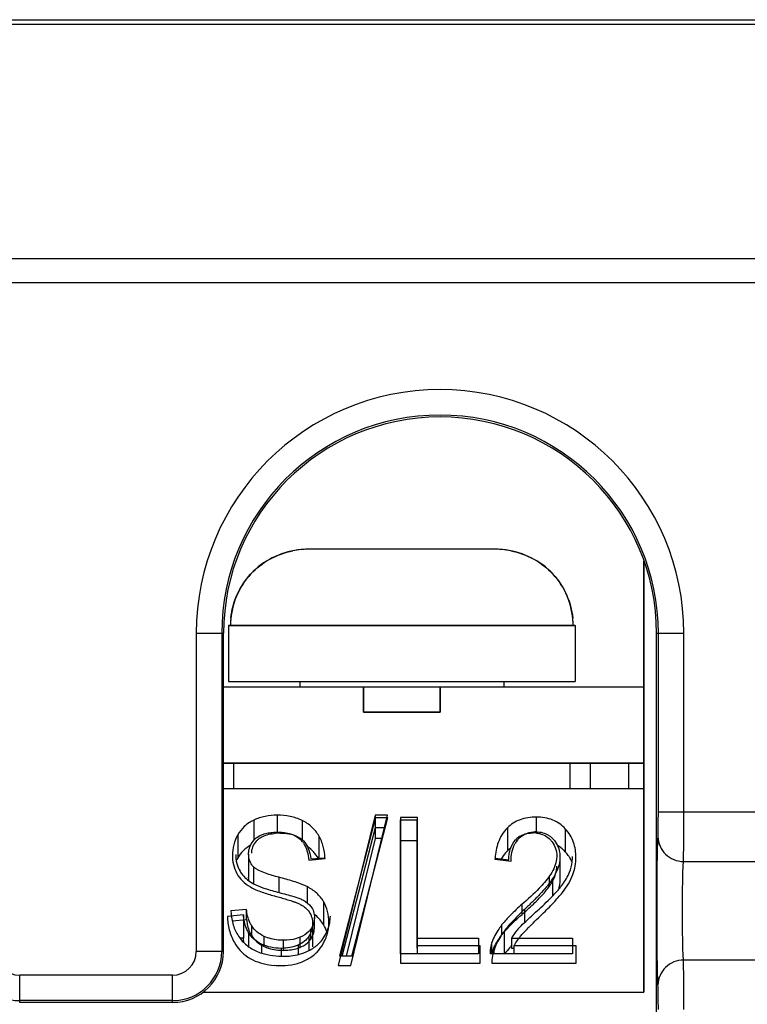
# Model space of a CAD drawing. Header units: millimetres. Extents: x 0 to 1105, y 0 to 772.
# Tile 11 of 50: x 136 to 150, y 362 to 381. Entities that reach past the tile are written whole.
import ezdxf

# ---------------------------------------------------------------- set-up
doc = ezdxf.new("R2010")
doc.units = ezdxf.units.MM
doc.header["$LTSCALE"] = 60.775
doc.layers.get('0').update_dxf_attribs({"linetype": 'CONTINUOUS'})
doc.layers.add('07_ALL_FEATURES', color=7, linetype='CONTINUOUS')

msp = doc.modelspace()

# ---------------------------------------------------------------- linework, layer by layer
at = {"linetype": 'Continuous'}
for p, q in [((145.196, 371.069), (141.53, 371.069)), ((148.113, 370.835), (148.113, 362.369)), ((139.963, 369.569), (139.963, 368.469)), ((139.963, 369.569), (146.763, 369.569)), ((146.763, 369.569), (146.763, 368.469)), ((139.963, 368.469), (146.762, 368.469)), ((141.363, 368.469), (141.363, 368.369)), ((145.363, 368.469), (145.363, 368.369)), ((139.864, 368.369), (148.113, 368.369)), ((142.613, 368.369), (142.613, 367.869)), ((144.113, 368.369), (144.113, 367.869)), ((142.613, 367.869), (144.113, 367.869)), ((139.864, 366.869), (148.113, 366.869)), ((140.063, 366.369), (140.063, 366.869)), ((146.663, 366.869), (146.663, 366.369)), ((147.813, 366.869), (147.813, 366.369)), ((139.863, 366.369), (148.113, 366.369)), ((140.458, 365.749), (140.458, 365.352)), ((140.917, 365.846), (140.917, 365.513)), ((141.406, 365.743), (141.406, 365.365)), ((142.839, 365.846), (142.114, 362.892)), ((142.361, 362.892), (143.084, 365.846)), ((142.839, 365.846), (142.839, 365.391)), ((143.084, 365.846), (142.839, 365.846)), ((143.34, 365.798), (143.34, 362.941)), ((143.671, 365.798), (143.34, 365.798)), ((143.671, 363.122), (143.671, 365.798)), ((146.002, 365.809), (146.002, 365.519)), ((145.434, 365.597), (145.434, 365.142)), ((146.572, 365.581), (146.572, 365.126)), ((140.144, 365.463), (140.144, 365.007)), ((141.733, 365.443), (141.733, 365.001)), ((142.839, 365.391), (142.271, 363.077)), ((142.973, 365.391), (142.839, 365.391)), ((143.665, 365.342), (143.34, 365.342)), ((140.356, 365.084), (140.356, 364.629)), ((141.539, 364.966), (141.856, 364.993)), ((145.19, 364.983), (145.506, 364.946)), ((146.466, 365.024), (146.466, 364.568)), ((140.452, 364.831), (140.452, 364.501)), ((140.951, 364.626), (140.951, 364.329)), ((146.323, 364.601), (146.323, 364.259)), ((141.504, 364.443), (141.504, 364.127)), ((140.863, 364.261), (140.874, 364.258)), ((141.827, 364.152), (141.827, 363.697)), ((145.772, 363.997), (145.772, 363.738)), ((140.253, 363.89), (139.941, 363.859)), ((140.253, 363.89), (140.253, 363.434)), ((140.356, 363.537), (140.356, 363.263)), ((141.612, 363.716), (141.612, 363.261)), ((145.369, 363.564), (145.369, 363.122)), ((140.253, 363.434), (140.188, 363.428)), ((141.541, 363.471), (141.541, 363.188)), ((140.608, 363.314), (140.608, 363.139)), ((140.992, 363.231), (140.992, 363.079)), ((141.326, 363.296), (141.326, 363.109)), ((144.902, 363.278), (143.671, 363.278)), ((144.902, 362.941), (144.902, 363.278)), ((145.167, 363.185), (145.167, 363.122)), ((145.559, 363.278), (145.559, 363.122)), ((146.785, 363.278), (145.559, 363.278)), ((146.785, 362.941), (146.785, 363.278)), ((145.132, 362.969), (145.132, 362.941)), ((142.114, 362.892), (142.361, 362.892)), ((143.34, 362.941), (144.902, 362.941)), ((145.132, 362.941), (146.785, 362.941)), ((139.46, 362.369), (148.113, 362.369))]:
    msp.add_line(p, q, dxfattribs=at)
for centre, radius, start, end in [((141.529, 369.476), 1.593, 93.9526, 95.1455), ((141.53, 369.467), 1.602, 89.9986, 93.9503), ((145.196, 369.467), 1.602, 86.0497, 90.0014), ((145.197, 369.476), 1.593, 84.9104, 86.0474), ((141.484, 369.569), 1.484, 175.8514, 179.9974), ((141.486, 369.569), 1.487, 174.8452, 175.8526), ((145.239, 369.569), 1.487, 4.1475, 5.0358), ((145.242, 369.569), 1.484, 0.0026, 4.1486), ((145.995, 364.885), 0.634, 89.9924, 91.7576), ((140.736, 365.118), 0.362, 126.2635, 132.2858), ((141.046, 365.033), 0.467, 37.4602, 46.8829), ((141.029, 365.02), 0.489, 34.3027, 37.4995), ((146.008, 365.047), 0.488, 141.9134, 151.1873), ((145.996, 365.056), 0.472, 138.8165, 141.8462), ((146.02, 365.099), 0.418, 56.5455, 57.451), ((145.977, 365.049), 0.484, 42.3127, 45.1314), ((145.922, 364.653), 0.691, 127.7002, 134.9669), ((140.874, 364.588), 0.842, 150.1178, 154.5448), ((140.657, 364.944), 1.2, 2.3289, 3.2068), ((146.818, 364.859), 1.632, 175.0366, 175.6506), ((146.015, 364.606), 0.761, 27.8557, 33.9174), ((146.017, 364.607), 0.759, 24.8518, 27.8534), ((141.14, 363.242), 0.829, 50.3831, 52.6985), ((141.066, 363.747), 0.865, 352.8685, 0.0193), ((141.2, 363.327), 0.728, 18.1116, 30.493), ((141.083, 363.745), 0.849, 344.9301, 352.8431), ((140.998, 363.779), 0.94, 330.5484, 336.0594), ((141.034, 363.762), 0.9, 336.105, 337.0901), ((141.058, 363.753), 0.875, 337.0721, 344.8893), ((146.593, 362.712), 1.179, 140.1456, 151.3095), ((145.835, 362.964), 0.704, 161.7143, 167.043), ((140.797, 363.753), 0.83, 236.6589, 244.3174), ((141.097, 363.769), 0.859, 297.0165, 300.4692), ((145.815, 362.968), 0.684, 167.0431, 179.9917), ((141.005, 364.688), 1.796, 265.4711, 270.0735)]:
    msp.add_arc(centre, radius, start, end, dxfattribs=at)
for points, knots in [([(141.386, 371.063), (141.213, 371.047), (140.867, 370.957), (140.427, 370.655), (140.116, 370.221), (140.022, 369.876), (140.006, 369.702)], [0, 0, 0, 0, 0.250067, 0.500068, 0.750037, 1, 1, 1, 1]), ([(146.72, 369.699), (146.705, 369.874), (146.611, 370.22), (146.3, 370.655), (145.858, 370.957), (145.512, 371.047), (145.338, 371.063)], [0, 0, 0, 0, 0.249965, 0.499933, 0.749934, 1, 1, 1, 1]), ([(140.458, 365.749), (140.391, 365.716), (140.268, 365.637), (140.178, 365.522), (140.144, 365.463)], [0, 0, 0, 0, 0.52124, 1, 1, 1, 1]), ([(140.917, 365.846), (140.837, 365.846), (140.679, 365.832), (140.528, 365.782), (140.458, 365.749)], [0, 0, 0, 0, 0.50848, 1, 1, 1, 1]), ([(141.406, 365.743), (141.332, 365.779), (141.17, 365.832), (141.002, 365.846), (140.917, 365.846)], [0, 0, 0, 0, 0.491422, 1, 1, 1, 1]), ([(141.733, 365.443), (141.697, 365.505), (141.604, 365.625), (141.476, 365.709), (141.406, 365.743)], [0, 0, 0, 0, 0.47895, 1, 1, 1, 1]), ([(146.002, 365.809), (145.947, 365.809), (145.839, 365.802), (145.683, 365.763), (145.545, 365.694), (145.468, 365.631), (145.434, 365.597)], [0, 0, 0, 0, 0.263943, 0.522107, 0.768258, 1, 1, 1, 1]), ([(146.572, 365.581), (146.539, 365.617), (146.463, 365.684), (146.326, 365.758), (146.168, 365.801), (146.058, 365.809), (146.002, 365.809)], [0, 0, 0, 0, 0.230433, 0.47583, 0.734567, 1, 1, 1, 1]), ([(140.522, 365.411), (140.577, 365.451), (140.68, 365.49), (140.82, 365.51), (140.894, 365.513), (140.93, 365.513)], [0, 0, 0, 0, 0.484956, 0.741397, 1, 1, 1, 1]), ([(141.032, 365.508), (141.05, 365.507), (141.119, 365.498), (141.187, 365.479), (141.235, 365.458)], [0, 0, 0, 0, 0.254804, 1, 1, 1, 1]), ([(145.434, 365.597), (145.393, 365.557), (145.323, 365.467), (145.253, 365.315), (145.211, 365.159), (145.196, 365.053), (145.192, 365.001)], [0, 0, 0, 0, 0.262936, 0.513697, 0.758217, 1, 1, 1, 1]), ([(145.64, 365.367), (145.66, 365.389), (145.703, 365.431), (145.755, 365.463), (145.783, 365.476)], [0, 0, 0, 0, 0.485256, 1, 1, 1, 1]), ([(145.783, 365.476), (145.789, 365.478), (145.815, 365.489), (145.841, 365.498), (145.861, 365.503)], [0, 0, 0, 0, 0.24611, 1, 1, 1, 1]), ([(145.861, 365.503), (145.87, 365.505), (145.908, 365.514), (145.947, 365.518), (145.976, 365.519)], [0, 0, 0, 0, 0.24779, 1, 1, 1, 1]), ([(145.995, 365.519), (146.04, 365.519), (146.128, 365.509), (146.209, 365.474), (146.245, 365.451)], [0, 0, 0, 0, 0.513234, 1, 1, 1, 1]), ([(146.781, 365.016), (146.781, 365.066), (146.774, 365.166), (146.738, 365.314), (146.672, 365.457), (146.608, 365.542), (146.572, 365.581)], [0, 0, 0, 0, 0.241736, 0.486189, 0.737429, 1, 1, 1, 1]), ([(140.144, 365.463), (140.109, 365.401), (140.054, 365.269), (140.037, 365.128), (140.037, 365.059)], [0, 0, 0, 0, 0.507194, 1, 1, 1, 1]), ([(140.363, 365.163), (140.371, 365.204), (140.401, 365.288), (140.459, 365.356), (140.492, 365.386)], [0, 0, 0, 0, 0.482969, 1, 1, 1, 1]), ([(141.235, 365.458), (141.247, 365.453), (141.294, 365.431), (141.337, 365.4), (141.365, 365.374)], [0, 0, 0, 0, 0.259413, 1, 1, 1, 1]), ([(141.432, 365.295), (141.466, 365.246), (141.514, 365.138), (141.534, 365.023), (141.539, 364.966)], [0, 0, 0, 0, 0.507808, 1, 1, 1, 1]), ([(141.855, 365.011), (141.851, 365.085), (141.829, 365.235), (141.771, 365.376), (141.733, 365.443)], [0, 0, 0, 0, 0.493319, 1, 1, 1, 1]), ([(145.506, 364.946), (145.506, 365.003), (145.515, 365.119), (145.553, 365.231), (145.581, 365.282)], [0, 0, 0, 0, 0.494485, 1, 1, 1, 1]), ([(146.25, 365.447), (146.257, 365.443), (146.28, 365.427), (146.303, 365.407), (146.318, 365.392)], [0, 0, 0, 0, 0.255614, 1, 1, 1, 1]), ([(146.335, 365.375), (146.368, 365.338), (146.423, 365.257), (146.451, 365.164), (146.459, 365.118)], [0, 0, 0, 0, 0.513267, 1, 1, 1, 1]), ([(140.395, 365.259), (140.342, 365.228), (140.245, 365.154), (140.173, 365.057), (140.144, 365.007)], [0, 0, 0, 0, 0.517695, 1, 1, 1, 1]), ([(140.452, 364.831), (140.435, 364.848), (140.406, 364.886), (140.365, 364.97), (140.356, 365.04), (140.356, 365.084)], [0, 0, 0, 0, 0.263865, 0.515562, 1, 1, 1, 1]), ([(141.725, 365.001), (141.699, 365.044), (141.635, 365.129), (141.555, 365.198), (141.51, 365.228)], [0, 0, 0, 0, 0.485337, 1, 1, 1, 1]), ([(145.434, 365.142), (145.422, 365.13), (145.378, 365.083), (145.34, 365.029), (145.316, 364.987)], [0, 0, 0, 0, 0.256851, 1, 1, 1, 1]), ([(146.572, 365.126), (146.561, 365.138), (146.514, 365.185), (146.461, 365.225), (146.418, 365.251)], [0, 0, 0, 0, 0.242678, 1, 1, 1, 1]), ([(146.647, 365.031), (146.641, 365.039), (146.618, 365.072), (146.592, 365.103), (146.572, 365.126)], [0, 0, 0, 0, 0.246528, 1, 1, 1, 1]), ([(140.037, 365.059), (140.037, 364.998), (140.049, 364.874), (140.094, 364.757), (140.124, 364.702)], [0, 0, 0, 0, 0.493721, 1, 1, 1, 1]), ([(146.466, 365.024), (146.466, 364.95), (146.435, 364.8), (146.364, 364.666), (146.323, 364.601)], [0, 0, 0, 0, 0.490013, 1, 1, 1, 1]), ([(146.72, 364.679), (146.74, 364.733), (146.771, 364.844), (146.781, 364.959), (146.781, 365.016)], [0, 0, 0, 0, 0.503421, 1, 1, 1, 1]), ([(140.124, 364.702), (140.153, 364.649), (140.232, 364.547), (140.335, 364.47), (140.391, 364.436)], [0, 0, 0, 0, 0.481815, 1, 1, 1, 1]), ([(140.951, 364.626), (140.906, 364.638), (140.816, 364.663), (140.685, 364.705), (140.579, 364.747), (140.502, 364.79), (140.467, 364.815), (140.452, 364.831)], [0, 0, 0, 0, 0.257323, 0.512318, 0.762615, 0.884104, 1, 1, 1, 1]), ([(141.504, 364.443), (141.483, 364.454), (141.44, 364.474), (141.35, 364.509), (141.234, 364.547), (141.093, 364.589), (140.998, 364.614), (140.951, 364.626)], [0, 0, 0, 0, 0.121678, 0.245234, 0.495131, 0.747013, 1, 1, 1, 1]), ([(146.323, 364.601), (146.305, 364.573), (146.266, 364.519), (146.182, 364.414), (146.068, 364.287), (145.923, 364.14), (145.822, 364.045), (145.772, 363.997)], [0, 0, 0, 0, 0.121004, 0.243798, 0.492954, 0.745362, 1, 1, 1, 1]), ([(146.516, 364.33), (146.558, 364.384), (146.636, 364.495), (146.697, 364.617), (146.72, 364.679)], [0, 0, 0, 0, 0.508156, 1, 1, 1, 1]), ([(140.391, 364.436), (140.426, 364.415), (140.501, 364.38), (140.619, 364.335), (140.74, 364.296), (140.822, 364.272), (140.863, 364.261)], [0, 0, 0, 0, 0.243629, 0.493193, 0.745704, 1, 1, 1, 1]), ([(141.827, 364.152), (141.791, 364.213), (141.695, 364.327), (141.572, 364.408), (141.504, 364.443)], [0, 0, 0, 0, 0.480345, 1, 1, 1, 1]), ([(146.341, 364.128), (146.371, 364.161), (146.431, 364.227), (146.488, 364.295), (146.516, 364.33)], [0, 0, 0, 0, 0.502726, 1, 1, 1, 1]), ([(140.874, 364.258), (140.912, 364.248), (140.987, 364.227), (141.099, 364.194), (141.192, 364.165), (141.265, 364.14), (141.301, 364.127), (141.319, 364.119)], [0, 0, 0, 0, 0.251672, 0.50274, 0.752754, 0.876996, 1, 1, 1, 1]), ([(141.319, 364.119), (141.342, 364.109), (141.426, 364.067), (141.505, 364.007), (141.544, 363.95)], [0, 0, 0, 0, 0.265116, 1, 1, 1, 1]), ([(141.931, 363.747), (141.931, 363.817), (141.916, 363.958), (141.863, 364.091), (141.827, 364.152)], [0, 0, 0, 0, 0.493046, 1, 1, 1, 1]), ([(146.043, 363.828), (146.068, 363.852), (146.169, 363.951), (146.269, 364.051), (146.341, 364.128)], [0, 0, 0, 0, 0.251273, 1, 1, 1, 1]), ([(141.544, 363.95), (141.567, 363.915), (141.603, 363.839), (141.612, 363.757), (141.612, 363.716)], [0, 0, 0, 0, 0.508853, 1, 1, 1, 1]), ([(145.772, 363.997), (145.699, 363.929), (145.592, 363.825), (145.459, 363.679), (145.398, 363.603), (145.369, 363.564)], [0, 0, 0, 0, 0.505823, 0.754846, 1, 1, 1, 1]), ([(139.941, 363.859), (139.943, 363.77), (139.965, 363.591), (140.033, 363.423), (140.078, 363.344)], [0, 0, 0, 0, 0.493204, 1, 1, 1, 1]), ([(140.356, 363.537), (140.339, 363.564), (140.286, 363.675), (140.262, 363.799), (140.253, 363.89)], [0, 0, 0, 0, 0.256631, 1, 1, 1, 1]), ([(141.827, 363.697), (141.807, 363.731), (141.759, 363.797), (141.7, 363.854), (141.668, 363.88)], [0, 0, 0, 0, 0.488627, 1, 1, 1, 1]), ([(145.863, 363.652), (145.878, 363.666), (145.937, 363.725), (145.997, 363.784), (146.043, 363.828)], [0, 0, 0, 0, 0.249547, 1, 1, 1, 1]), ([(140.608, 363.314), (140.555, 363.341), (140.458, 363.402), (140.383, 363.49), (140.356, 363.537)], [0, 0, 0, 0, 0.520365, 1, 1, 1, 1]), ([(141.612, 363.716), (141.612, 363.674), (141.601, 363.587), (141.565, 363.508), (141.541, 363.471)], [0, 0, 0, 0, 0.491446, 1, 1, 1, 1]), ([(145.369, 363.564), (145.347, 363.535), (145.266, 363.416), (145.2, 363.286), (145.167, 363.185)], [0, 0, 0, 0, 0.25637, 1, 1, 1, 1]), ([(145.688, 363.467), (145.693, 363.474), (145.715, 363.499), (145.738, 363.524), (145.756, 363.543)], [0, 0, 0, 0, 0.248295, 1, 1, 1, 1]), ([(145.756, 363.543), (145.765, 363.552), (145.8, 363.588), (145.836, 363.625), (145.863, 363.652)], [0, 0, 0, 0, 0.249275, 1, 1, 1, 1]), ([(140.078, 363.344), (140.109, 363.289), (140.185, 363.182), (140.285, 363.096), (140.341, 363.059)], [0, 0, 0, 0, 0.484403, 1, 1, 1, 1]), ([(141.541, 363.471), (141.517, 363.433), (141.452, 363.363), (141.37, 363.315), (141.326, 363.296)], [0, 0, 0, 0, 0.479191, 1, 1, 1, 1]), ([(140.992, 363.231), (140.925, 363.231), (140.792, 363.243), (140.666, 363.286), (140.608, 363.314)], [0, 0, 0, 0, 0.509085, 1, 1, 1, 1]), ([(141.326, 363.296), (141.275, 363.273), (141.164, 363.24), (141.05, 363.231), (140.992, 363.231)], [0, 0, 0, 0, 0.492487, 1, 1, 1, 1]), ([(141.533, 363.029), (141.594, 363.064), (141.703, 363.149), (141.784, 363.26), (141.817, 363.317)], [0, 0, 0, 0, 0.517873, 1, 1, 1, 1]), ([(145.514, 363.284), (145.503, 363.27), (145.456, 363.218), (145.411, 363.164), (145.379, 363.122)], [0, 0, 0, 0, 0.252161, 1, 1, 1, 1]), ([(140.438, 363.005), (140.503, 362.973), (140.643, 362.925), (140.789, 362.903), (140.863, 362.897)], [0, 0, 0, 0, 0.491847, 1, 1, 1, 1]), ([(141.007, 362.892), (141.091, 362.892), (141.258, 362.909), (141.415, 362.967), (141.488, 363.004)], [0, 0, 0, 0, 0.509568, 1, 1, 1, 1])]:
    msp.add_open_spline(points, degree=3, knots=knots, dxfattribs=at)
for points in [[(140.93, 365.513), (140.964, 365.513), (140.998, 365.512), (141.032, 365.508)], [(140.356, 365.084), (140.356, 365.111), (140.358, 365.137), (140.363, 365.163)], [(146.459, 365.118), (146.464, 365.087), (146.466, 365.055), (146.466, 365.024)], [(140.361, 364.559), (140.357, 364.582), (140.356, 364.605), (140.356, 364.629)], [(146.466, 364.568), (146.466, 364.533), (146.462, 364.498), (146.456, 364.463)], [(146.456, 364.463), (146.451, 364.437), (146.445, 364.41), (146.437, 364.385)], [(140.266, 363.339), (140.26, 363.371), (140.256, 363.402), (140.253, 363.434)]]:
    msp.add_open_spline(points, degree=3, dxfattribs=at)
at = {"layer": '07_ALL_FEATURES', "linetype": 'Continuous'}
for p, q in [((123.06, 381.469), (211.966, 381.469)), ((123.97, 381.38), (211.056, 381.38)), ((123.89, 376.778), (189.663, 376.778)), ((211.136, 376.3), (123.89, 376.3)), ((145.196, 371.069), (141.53, 371.069)), ((148.113, 362.369), (148.113, 370.835)), ((139.963, 369.569), (139.963, 368.469)), ((146.763, 369.569), (139.963, 369.569)), ((146.763, 369.569), (146.763, 368.469)), ((139.328, 369.419), (139.328, 363.169)), ((139.328, 369.419), (139.864, 369.419)), ((139.828, 369.419), (139.828, 363.169)), ((139.862, 363.169), (139.864, 369.419)), ((148.369, 345.585), (148.362, 369.419)), ((148.362, 369.419), (148.898, 369.419)), ((148.398, 365.906), (148.398, 369.419)), ((148.898, 365.906), (148.898, 369.419)), ((139.963, 368.469), (146.763, 368.469)), ((141.363, 368.469), (141.363, 368.369)), ((145.363, 368.469), (145.363, 368.369)), ((139.864, 368.369), (148.113, 368.369)), ((142.613, 367.869), (142.613, 368.369)), ((144.113, 367.869), (144.113, 368.369)), ((144.113, 367.869), (142.613, 367.869)), ((148.113, 366.869), (139.864, 366.869)), ((147.063, 366.369), (147.063, 366.869)), ((139.863, 366.369), (148.113, 366.369)), ((153.328, 365.906), (148.398, 365.906)), ((142.849, 365.801), (142.139, 363.077)), ((142.381, 363.077), (143.09, 365.801)), ((142.849, 365.603), (142.849, 365.801)), ((142.849, 365.801), (143.09, 365.801)), ((143.34, 363.122), (143.34, 365.756)), ((143.34, 365.756), (143.665, 365.756)), ((143.665, 363.235), (143.665, 365.756)), ((142.19, 363.077), (142.849, 365.603)), ((142.849, 365.603), (143.025, 365.603)), ((141.576, 364.989), (141.855, 365.011)), ((145.192, 365), (145.463, 364.971)), ((146.713, 365.034), (146.713, 365.035)), ((148.891, 364.937), (152.835, 364.937)), ((146.263, 364.455), (146.263, 364.653)), ((140.316, 363.997), (140.01, 363.968)), ((140.316, 363.799), (140.316, 363.997)), ((145.723, 363.898), (145.723, 364.096)), ((140.033, 363.773), (140.316, 363.799)), ((141.647, 363.639), (141.647, 363.837)), ((140.416, 363.474), (140.416, 363.672)), ((141.577, 363.413), (141.577, 363.61)), ((145.329, 363.499), (145.329, 363.697)), ((140.663, 363.269), (140.663, 363.466)), ((141.039, 363.192), (141.039, 363.389)), ((141.367, 363.251), (141.367, 363.449)), ((143.665, 363.433), (144.871, 363.433)), ((144.871, 363.433), (144.871, 363.122)), ((145.131, 363.149), (145.131, 363.347)), ((145.515, 363.433), (145.515, 363.235)), ((145.515, 363.433), (146.716, 363.433)), ((146.716, 363.433), (146.716, 363.122)), ((139.862, 363.169), (139.328, 363.169)), ((145.515, 363.235), (145.559, 363.235)), ((142.381, 363.077), (142.139, 363.077)), ((144.871, 363.122), (143.34, 363.122)), ((145.096, 363.148), (145.097, 363.122)), ((146.716, 363.122), (145.097, 363.122)), ((152.835, 363.001), (148.891, 363.001)), ((135.863, 362.17), (135.863, 362.704)), ((138.863, 362.704), (135.863, 362.704)), ((138.863, 362.17), (138.863, 362.704)), ((138.863, 362.204), (135.863, 362.204)), ((139.46, 362.369), (148.113, 362.369)), ((138.863, 362.17), (135.863, 362.17))]:
    msp.add_line(p, q, dxfattribs=at)
for centre, radius, start, end in [((144.113, 369.419), 4.785, 0, 180), ((144.113, 369.419), 4.285, 0, 180), ((141.528, 369.49), 1.579, 95.1412, 101.1062), ((145.198, 369.489), 1.58, 78.8938, 84.9149), ((141.484, 369.569), 1.484, 174.8378, 179.9944), ((141.489, 369.569), 1.489, 174.279, 174.8408), ((145.237, 369.569), 1.489, 5.04, 5.7207), ((145.242, 369.569), 1.484, 0.0053, 5.0428), ((140.972, 364.303), 1.19, 91.9761, 94.4381), ((140.978, 364.116), 1.378, 89.9771, 91.9848), ((145.943, 364.914), 0.585, 85.01, 90.0563), ((140.777, 365.111), 0.35, 125.9543, 130.5419), ((141.134, 365.058), 0.409, 48.6487, 52.9282), ((141.113, 365.034), 0.442, 44.0995, 48.6382), ((145.924, 365.053), 0.449, 132.1545, 137.0979), ((145.905, 365.074), 0.421, 120.3262, 132.165), ((145.917, 365.019), 0.499, 40.3847, 44.09), ((145.936, 365.035), 0.473, 37.115, 40.3766), ((145.89, 365.034), 0.823, 352.7395, 359.99), ((141.211, 363.865), 0.749, 349.4159, 0.0206), ((141.257, 363.835), 0.391, 335.5875, 336.596), ((141.207, 363.868), 0.753, 342.3855, 344.0482), ((141.216, 363.865), 0.744, 344.0444, 349.3646), ((146.451, 362.888), 1.083, 138.365, 149.7966), ((141.223, 363.843), 0.728, 317.4924, 329.083), ((135.863, 363.169), 0.965, 180, 270), ((135.863, 363.169), 0.465, 180, 270), ((138.863, 363.169), 0.965, 270, 0), ((138.863, 363.169), 0.465, 270, 0), ((146.071, 362.819), 0.997, 157.1232, 160.6377), ((145.719, 362.943), 0.623, 161.7499, 163.3191), ((145.724, 362.941), 0.628, 160.6654, 161.7505)]:
    msp.add_arc(centre, radius, start, end, dxfattribs=at)
for centre, major_axis, start_param, end_param in [((144.113, 369.418), (0, 4.249), -1.570492, 1.570492), ((138.863, 363.169), (0, 0.999), -3.141593, -1.571101)]:
    msp.add_ellipse(centre, major_axis=major_axis, ratio=1, start_param=start_param, end_param=end_param, dxfattribs=at)
for points, knots in [([(140.007, 369.717), (140.023, 369.876), (140.108, 370.191), (140.377, 370.597), (140.761, 370.898), (141.067, 371.009), (141.224, 371.039)], [0, 0, 0, 0, 0.250004, 0.499979, 0.749975, 1, 1, 1, 1]), ([(145.502, 371.039), (145.659, 371.009), (145.965, 370.898), (146.349, 370.597), (146.618, 370.191), (146.703, 369.876), (146.719, 369.717)], [0, 0, 0, 0, 0.250027, 0.500027, 0.750005, 1, 1, 1, 1]), ([(148.392, 365.423), (148.396, 365.482), (148.396, 365.643), (148.398, 365.804), (148.398, 365.906)], [0, 0, 0, 0, 0.368733, 1, 1, 1, 1]), ([(148.891, 364.937), (148.895, 365.056), (148.896, 365.379), (148.898, 365.702), (148.898, 365.906)], [0, 0, 0, 0, 0.367573, 1, 1, 1, 1]), ([(140.571, 365.394), (140.59, 365.408), (140.685, 365.463), (140.795, 365.483), (140.88, 365.49)], [0, 0, 0, 0, 0.216261, 1, 1, 1, 1]), ([(140.979, 365.493), (141.003, 365.493), (141.089, 365.491), (141.175, 365.477), (141.235, 365.458)], [0, 0, 0, 0, 0.274045, 1, 1, 1, 1]), ([(145.783, 365.477), (145.795, 365.48), (145.847, 365.494), (145.901, 365.499), (145.943, 365.499)], [0, 0, 0, 0, 0.238397, 1, 1, 1, 1]), ([(146.07, 365.484), (146.109, 365.474), (146.184, 365.445), (146.247, 365.394), (146.275, 365.366)], [0, 0, 0, 0, 0.500507, 1, 1, 1, 1]), ([(140.416, 365.098), (140.416, 365.141), (140.431, 365.23), (140.48, 365.306), (140.51, 365.338)], [0, 0, 0, 0, 0.495584, 1, 1, 1, 1]), ([(141.43, 365.341), (141.472, 365.298), (141.542, 365.185), (141.569, 365.057), (141.576, 364.989)], [0, 0, 0, 0, 0.466175, 1, 1, 1, 1]), ([(145.463, 364.971), (145.463, 365.045), (145.479, 365.186), (145.551, 365.311), (145.595, 365.359)], [0, 0, 0, 0, 0.535318, 1, 1, 1, 1]), ([(146.314, 365.321), (146.343, 365.282), (146.39, 365.193), (146.404, 365.093), (146.404, 365.042)], [0, 0, 0, 0, 0.490177, 1, 1, 1, 1]), ([(148.391, 362.517), (148.387, 362.583), (148.382, 362.762), (148.373, 363.246), (148.371, 363.971), (148.373, 364.695), (148.382, 365.179), (148.387, 365.356), (148.392, 365.423)], [0, 0, 0, 0, 0.068796, 0.183977, 0.500379, 0.816527, 0.931411, 1, 1, 1, 1]), ([(148.391, 365.422), (148.392, 365.298), (148.503, 365.038), (148.765, 364.938), (148.891, 364.937)], [0, 0, 0, 0, 0.494354, 1, 1, 1, 1]), ([(140.103, 365.075), (140.103, 365.016), (140.116, 364.901), (140.16, 364.794), (140.189, 364.746)], [0, 0, 0, 0, 0.510941, 1, 1, 1, 1]), ([(146.404, 365.042), (146.404, 365.011), (146.39, 364.872), (146.325, 364.742), (146.263, 364.653)], [0, 0, 0, 0, 0.223999, 1, 1, 1, 1]), ([(148.891, 363.001), (148.887, 363.045), (148.882, 363.164), (148.873, 363.486), (148.871, 363.969), (148.873, 364.452), (148.882, 364.774), (148.887, 364.893), (148.891, 364.937)], [0, 0, 0, 0, 0.068767, 0.183848, 0.5, 0.816152, 0.931233, 1, 1, 1, 1]), ([(140.189, 364.746), (140.203, 364.721), (140.272, 364.622), (140.37, 364.546), (140.45, 364.501)], [0, 0, 0, 0, 0.235758, 1, 1, 1, 1]), ([(146.263, 364.455), (146.286, 364.488), (146.358, 364.606), (146.404, 364.745), (146.404, 364.845)], [0, 0, 0, 0, 0.283735, 1, 1, 1, 1]), ([(146.453, 364.402), (146.475, 364.429), (146.553, 364.529), (146.619, 364.639), (146.653, 364.724)], [0, 0, 0, 0, 0.277486, 1, 1, 1, 1]), ([(146.263, 364.653), (146.204, 364.565), (146.029, 364.372), (145.839, 364.197), (145.723, 364.096)], [0, 0, 0, 0, 0.408681, 1, 1, 1, 1]), ([(140.45, 364.501), (140.509, 364.468), (140.666, 364.407), (140.827, 364.361), (140.924, 364.336)], [0, 0, 0, 0, 0.403408, 1, 1, 1, 1]), ([(140.924, 364.336), (141.016, 364.312), (141.163, 364.273), (141.308, 364.229), (141.36, 364.208)], [0, 0, 0, 0, 0.631423, 1, 1, 1, 1]), ([(145.888, 364.047), (145.966, 364.12), (146.098, 364.249), (146.219, 364.39), (146.263, 364.455)], [0, 0, 0, 0, 0.576985, 1, 1, 1, 1]), ([(145.989, 363.939), (146.083, 364.025), (146.243, 364.174), (146.394, 364.332), (146.453, 364.402)], [0, 0, 0, 0, 0.58274, 1, 1, 1, 1]), ([(141.36, 364.208), (141.384, 364.198), (141.466, 364.16), (141.542, 364.104), (141.58, 364.052)], [0, 0, 0, 0, 0.290048, 1, 1, 1, 1]), ([(140.01, 363.968), (140.011, 363.884), (140.034, 363.717), (140.101, 363.563), (140.143, 363.494)], [0, 0, 0, 0, 0.509246, 1, 1, 1, 1]), ([(140.416, 363.672), (140.402, 363.693), (140.348, 363.794), (140.324, 363.909), (140.316, 363.997)], [0, 0, 0, 0, 0.224684, 1, 1, 1, 1]), ([(141.58, 364.052), (141.602, 364.022), (141.637, 363.953), (141.647, 363.876), (141.647, 363.837)], [0, 0, 0, 0, 0.487275, 1, 1, 1, 1]), ([(145.723, 364.096), (145.645, 364.027), (145.508, 363.9), (145.381, 363.762), (145.329, 363.697)], [0, 0, 0, 0, 0.555473, 1, 1, 1, 1]), ([(145.641, 363.607), (145.681, 363.652), (145.797, 363.763), (145.914, 363.871), (145.989, 363.939)], [0, 0, 0, 0, 0.369465, 1, 1, 1, 1]), ([(145.723, 363.898), (145.738, 363.911), (145.794, 363.96), (145.848, 364.01), (145.888, 364.047)], [0, 0, 0, 0, 0.261924, 1, 1, 1, 1]), ([(140.316, 363.799), (140.319, 363.767), (140.335, 363.655), (140.372, 363.543), (140.416, 363.474)], [0, 0, 0, 0, 0.280845, 1, 1, 1, 1]), ([(141.647, 363.837), (141.647, 363.823), (141.645, 363.769), (141.631, 363.716), (141.616, 363.679)], [0, 0, 0, 0, 0.255748, 1, 1, 1, 1]), ([(145.505, 363.695), (145.522, 363.711), (145.593, 363.781), (145.666, 363.848), (145.723, 363.898)], [0, 0, 0, 0, 0.232142, 1, 1, 1, 1]), ([(140.663, 363.466), (140.611, 363.491), (140.517, 363.547), (140.443, 363.628), (140.416, 363.672)], [0, 0, 0, 0, 0.527972, 1, 1, 1, 1]), ([(141.577, 363.61), (141.566, 363.593), (141.509, 363.524), (141.43, 363.475), (141.367, 363.449)], [0, 0, 0, 0, 0.233713, 1, 1, 1, 1]), ([(141.613, 363.476), (141.63, 363.514), (141.645, 363.569), (141.647, 363.625), (141.647, 363.639)], [0, 0, 0, 0, 0.744267, 1, 1, 1, 1]), ([(141.847, 363.469), (141.856, 363.483), (141.886, 363.537), (141.911, 363.595), (141.925, 363.64)], [0, 0, 0, 0, 0.254679, 1, 1, 1, 1]), ([(145.329, 363.697), (145.307, 363.669), (145.228, 363.56), (145.163, 363.44), (145.131, 363.347)], [0, 0, 0, 0, 0.265947, 1, 1, 1, 1]), ([(145.329, 363.499), (145.341, 363.515), (145.397, 363.583), (145.457, 363.647), (145.505, 363.695)], [0, 0, 0, 0, 0.226082, 1, 1, 1, 1]), ([(140.143, 363.494), (140.185, 363.426), (140.287, 363.301), (140.424, 363.214), (140.496, 363.181)], [0, 0, 0, 0, 0.499151, 1, 1, 1, 1]), ([(140.416, 363.474), (140.443, 363.431), (140.517, 363.349), (140.611, 363.293), (140.663, 363.269)], [0, 0, 0, 0, 0.472028, 1, 1, 1, 1]), ([(141.039, 363.389), (141.005, 363.389), (140.877, 363.395), (140.748, 363.426), (140.663, 363.466)], [0, 0, 0, 0, 0.266003, 1, 1, 1, 1]), ([(141.367, 363.449), (141.343, 363.439), (141.237, 363.402), (141.124, 363.389), (141.039, 363.389)], [0, 0, 0, 0, 0.234617, 1, 1, 1, 1]), ([(141.367, 363.251), (141.389, 363.261), (141.469, 363.299), (141.541, 363.36), (141.577, 363.413)], [0, 0, 0, 0, 0.274129, 1, 1, 1, 1]), ([(141.525, 363.18), (141.548, 363.191), (141.634, 363.237), (141.711, 363.298), (141.76, 363.351)], [0, 0, 0, 0, 0.259945, 1, 1, 1, 1]), ([(145.153, 363.206), (145.163, 363.231), (145.212, 363.335), (145.275, 363.431), (145.329, 363.499)], [0, 0, 0, 0, 0.237854, 1, 1, 1, 1]), ([(140.496, 363.181), (140.535, 363.163), (140.713, 363.097), (140.907, 363.077), (141.054, 363.077)], [0, 0, 0, 0, 0.223784, 1, 1, 1, 1]), ([(140.663, 363.269), (140.691, 363.256), (140.811, 363.208), (140.941, 363.192), (141.039, 363.192)], [0, 0, 0, 0, 0.238671, 1, 1, 1, 1]), ([(141.039, 363.192), (141.069, 363.192), (141.18, 363.196), (141.292, 363.22), (141.367, 363.251)], [0, 0, 0, 0, 0.269551, 1, 1, 1, 1]), ([(141.054, 363.077), (141.097, 363.077), (141.258, 363.085), (141.418, 363.128), (141.525, 363.18)], [0, 0, 0, 0, 0.26297, 1, 1, 1, 1]), ([(148.891, 363.001), (148.765, 363), (148.503, 362.9), (148.392, 362.641), (148.391, 362.517)], [0, 0, 0, 0, 0.505646, 1, 1, 1, 1]), ([(148.898, 362.033), (148.898, 362.237), (148.896, 362.56), (148.895, 362.882), (148.891, 363.001)], [0, 0, 0, 0, 0.632428, 1, 1, 1, 1]), ([(148.398, 362.033), (148.398, 362.135), (148.396, 362.296), (148.396, 362.458), (148.391, 362.517)], [0, 0, 0, 0, 0.632458, 1, 1, 1, 1])]:
    msp.add_open_spline(points, degree=3, knots=knots, dxfattribs=at)
for points in [[(145.692, 365.437), (145.721, 365.454), (145.751, 365.467), (145.783, 365.477)], [(145.994, 365.497), (146.02, 365.494), (146.045, 365.49), (146.07, 365.484)], [(140.51, 365.338), (140.522, 365.352), (140.535, 365.365), (140.549, 365.377)], [(141.235, 365.458), (141.257, 365.451), (141.279, 365.443), (141.299, 365.433)], [(141.299, 365.433), (141.328, 365.42), (141.356, 365.404), (141.381, 365.385)], [(146.653, 364.724), (146.679, 364.79), (146.697, 364.86), (146.706, 364.93)], [(141.613, 363.673), (141.603, 363.651), (141.591, 363.63), (141.577, 363.61)], [(141.577, 363.413), (141.591, 363.433), (141.603, 363.454), (141.613, 363.476)], [(145.131, 363.347), (145.108, 363.283), (145.096, 363.215), (145.096, 363.148)]]:
    msp.add_open_spline(points, degree=3, dxfattribs=at)

doc.saveas('drawing.dxf')
